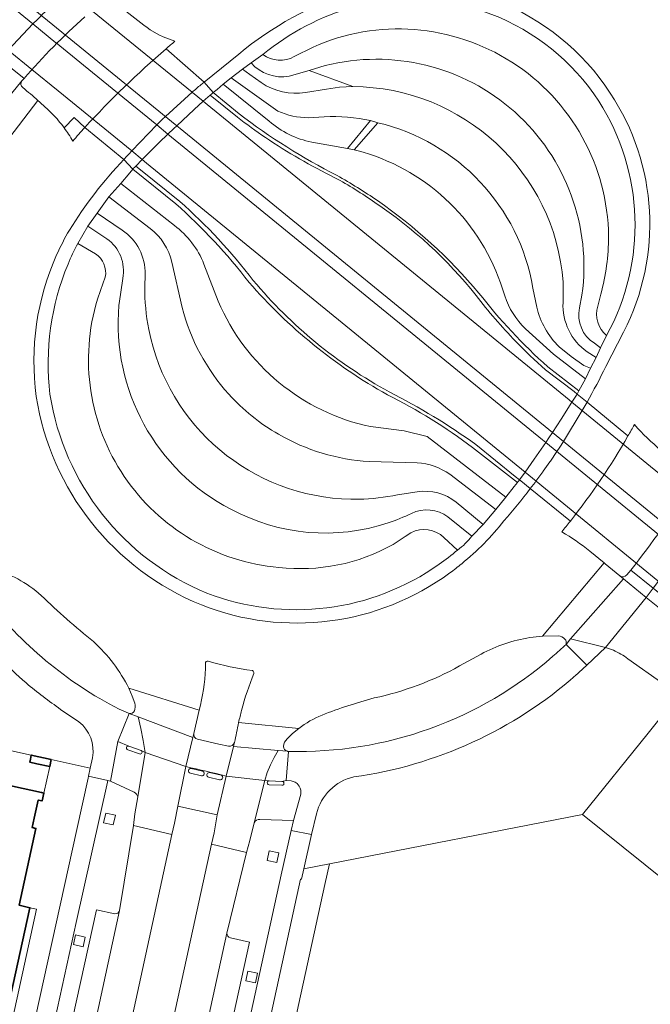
# Model space of a CAD drawing. Extents: x 151587 to 155483, y 462503 to 464608.
# Tile 177 of 236: x 154479 to 154543, y 463303 to 463403. Entities that reach past the tile are written whole.
import ezdxf

# ---------------------------------------------------------------- set-up
doc = ezdxf.new("R2010")
doc.units = 0
doc.header["$LTSCALE"] = 0.5
for name, color, linetype, lineweight in [('B-RO-GR-GROENVOORZIENING-GV', 251, 'CONTINUOUS', 18), ('B-RO-IE-TERREINAFSCHEIDING_KUNSTMATIG_MUUR-GV', 251, 'CONTINUOUS', 18), ('B-RO-KW-KUNSTWERK_DEK-GV', 6, 'CONTINUOUS', 18), ('B-RO-KW-KUNSTWERK_LANDHOOFD-GV', 251, 'CONTINUOUS', 18), ('B-RO-OG-BEBOUWING-GV', 6, 'CONTINUOUS', 35), ('B-RO-OG-TERREIN_CULTUURSCHEIDING-GV', 251, 'CONTINUOUS', 18), ('B-RO-VH-VERHARDING_ASFALT-GV', 251, 'CONTINUOUS', 18), ('B-RO-VH-VERHARDING_BETONSTRAATSTEEN-GV', 251, 'CONTINUOUS', 18), ('B-RO-VH-VERHARDING_SIERBESTRATING-GV', 251, 'CONTINUOUS', 18), ('B-RO-VH-VERHARDING_TEGEL-GV', 251, 'CONTINUOUS', 18)]:
    doc.layers.add(name, color=color, linetype=linetype, lineweight=lineweight)

msp = doc.modelspace()

# ---------------------------------------------------------------- linework, layer by layer
at = {"layer": 'B-RO-GR-GROENVOORZIENING-GV', "flags": 128}
for points in [[(154487.841, 463322.486), (154487.627, 463321.509), (154488.604, 463321.296), (154488.818, 463322.273)], [(154504.336, 463318.693), (154504.122, 463317.716), (154505.099, 463317.503), (154505.313, 463318.48)], [(154484.803, 463310.179), (154484.59, 463309.202), (154485.567, 463308.989), (154485.78, 463309.966)], [(154502.181, 463306.536), (154501.968, 463305.559), (154502.945, 463305.346), (154503.158, 463306.323)]]:
    msp.add_lwpolyline(points, close=True, dxfattribs=at)
at = {"layer": 'B-RO-IE-TERREINAFSCHEIDING_KUNSTMATIG_MUUR-GV', "flags": 128}
for points in [[(154498.683, 463395.272), (154498.546, 463395.15), (154498.373, 463394.996), (154501.131, 463392.783)], [(154501.298, 463393.112), (154498.683, 463395.272)], [(154490.588, 463387.549), (154494.913, 463384.045)], [(154495.306, 463384.279), (154491.337, 463387.466), (154490.871, 463387.84)], [(154532.216, 463367.279), (154535.125, 463365.061), (154535.414, 463364.823), (154535.601, 463365.128), (154532.483, 463367.566)], [(154524.874, 463359.404), (154529.402, 463355.873)], [(154529.609, 463356.154), (154529.176, 463356.505), (154525.213, 463359.711)]]:
    msp.add_lwpolyline(points, dxfattribs=at)
at = {"layer": 'B-RO-IE-TERREINAFSCHEIDING_KUNSTMATIG_MUUR-GV'}
for points in [[(154511.191, 463386.9, -0.044417), (154501.298, 463393.112)], [(154501.131, 463392.783, 0.015338), (154503.963, 463390.736)], [(154503.963, 463390.736, 0.035331), (154510.974, 463386.674)], [(154490.871, 463387.84, 0.003484), (154490.588, 463387.549)], [(154510.974, 463386.674, -0.029556), (154515.013, 463384.157)], [(154515.265, 463384.355, 0.02039), (154511.191, 463386.9)], [(154502.731, 463376.3, 0.048432), (154495.306, 463384.279)], [(154515.013, 463384.157, -0.078768), (154525.23, 463374.772)], [(154525.504, 463375.025, 0.066586), (154515.265, 463384.355)], [(154494.913, 463384.045, -0.047149), (154502.304, 463376.101)], [(154516.459, 463365.033, -0.094144), (154502.731, 463376.3)], [(154502.304, 463376.101, 0.086227), (154516.267, 463364.747)], [(154525.23, 463374.772, 0.028319), (154529.212, 463370.155)], [(154532.483, 463367.566, -0.047097), (154525.504, 463375.025)], [(154529.212, 463370.155, 0.019371), (154532.216, 463367.279)], [(154516.267, 463364.747, -0.047745), (154524.874, 463359.404)], [(154525.213, 463359.711, 0.037665), (154516.459, 463365.033)], [(154529.402, 463355.873, 0.004006), (154529.609, 463356.154)]]:
    msp.add_lwpolyline(points, format="xyb", dxfattribs=at)
at = {"layer": 'B-RO-KW-KUNSTWERK_DEK-GV', "flags": 128}
for points in [[(154489.168, 463404.075), (154488.335, 463404.736), (154487.99, 463405.01), (154485.564, 463406.938), (154482.692, 463409.253), (154482.217, 463408.676), (154481.301, 463407.781), (154478.699, 463405.239), (154478.698, 463405.238), (154478.255, 463404.805), (154477.833, 463404.373), (154477.831, 463404.371), (154475.293, 463401.774), (154475.292, 463401.773), (154474.461, 463400.848), (154474.722, 463400.633), (154477.183, 463398.631), (154479.596, 463396.693), (154479.388, 463396.451)], [(154494.82, 463400.455), (154493.656, 463400.896), (154493.195, 463401.105), (154492.329, 463401.615)], [(154498.373, 463394.996), (154498.546, 463395.15), (154498.683, 463395.272), (154497.77, 463396.326), (154493.938, 463399.699)], [(154490.871, 463387.84), (154491.524, 463388.506), (154493.237, 463390.213), (154494.121, 463391.071), (154494.122, 463391.072), (154494.731, 463391.655), (154495.008, 463391.917), (154496.776, 463393.561), (154497.69, 463394.389), (154498.373, 463394.996)], [(154485.731, 463391.744), (154489.683, 463388.518), (154490.588, 463387.549)], [(154540.557, 463360.586), (154536.423, 463363.992), (154535.414, 463364.823), (154534.901, 463363.984), (154533.815, 463362.266), (154532.941, 463360.928), (154532.575, 463360.379), (154532.267, 463359.92)], [(154532.267, 463359.92), (154531.101, 463358.231), (154530.166, 463356.918), (154529.609, 463356.154), (154529.74, 463356.048), (154530.697, 463355.272), (154534.744, 463351.989)], [(154540.44, 463346.543), (154540.842, 463347.043), (154543.111, 463345.205), (154543.114, 463345.202), (154545.335, 463343.4), (154545.84, 463342.991), (154546.372, 463343.666), (154546.374, 463343.668), (154548.58, 463346.598), (154548.581, 463346.599), (154548.859, 463346.989), (154549.282, 463347.581), (154549.283, 463347.582), (154551.309, 463350.576), (154551.31, 463350.577), (154551.791, 463351.332), (154548.929, 463353.69), (154546.746, 463355.488)], [(154536.698, 463348.935), (154538.153, 463347.754), (154538.257, 463347.669), (154539.739, 463346.455)]]:
    msp.add_lwpolyline(points, dxfattribs=at)
at = {"layer": 'B-RO-KW-KUNSTWERK_DEK-GV'}
for points in [[(154492.329, 463401.615, -0.01426), (154489.857, 463403.507)], [(154493.938, 463399.699, -0.002428), (154494.82, 463400.455)], [(154479.388, 463396.451, 0.409046), (154479.468, 463395.771)], [(154479.468, 463395.771, -0.012676), (154481.001, 463394.47)], [(154481.001, 463394.47, -0.012018), (154482.46, 463393.103)], [(154482.46, 463393.103, -0.035357), (154483.643, 463391.713)], [(154483.643, 463391.713, -0.030615), (154484.516, 463390.368)], [(154484.516, 463390.368, -0.001946), (154485.731, 463391.744)], [(154490.588, 463387.549, -0.003484), (154490.871, 463387.84)], [(154541.201, 463361.733, -0.005094), (154540.557, 463360.586)], [(154543.894, 463359.128, -0.037375), (154541.201, 463361.733)], [(154534.744, 463351.989, -0.005008), (154533.863, 463350.896)], [(154533.863, 463350.896, -0.04418), (154536.698, 463348.935)], [(154539.739, 463346.455, 0.402212), (154540.44, 463346.543)]]:
    msp.add_lwpolyline(points, format="xyb", dxfattribs=at)
at = {"layer": 'B-RO-KW-KUNSTWERK_LANDHOOFD-GV', "flags": 128}
for points in [[(154485.564, 463406.938), (154482.692, 463409.253), (154482.217, 463408.676), (154481.301, 463407.781), (154496.568, 463395.306), (154496.601, 463395.279), (154497.69, 463394.389), (154498.373, 463394.996), (154498.546, 463395.15), (154498.683, 463395.272), (154497.77, 463396.326), (154493.938, 463399.699)], [(154490.871, 463387.84), (154491.524, 463388.506), (154490.46, 463389.376), (154483.052, 463395.432), (154480.397, 463397.602), (154477.997, 463399.564), (154475.503, 463401.603), (154475.297, 463401.771), (154475.293, 463401.774), (154475.292, 463401.773), (154474.461, 463400.848), (154474.722, 463400.633), (154477.183, 463398.631), (154479.596, 463396.693), (154479.388, 463396.451)], [(154494.82, 463400.455), (154493.656, 463400.896), (154493.195, 463401.105), (154492.329, 463401.615)], [(154485.731, 463391.744), (154489.683, 463388.518), (154490.588, 463387.549)], [(154540.557, 463360.586), (154536.423, 463363.992), (154535.414, 463364.823), (154534.901, 463363.984), (154551.309, 463350.576), (154551.31, 463350.577), (154551.791, 463351.332), (154548.929, 463353.69), (154546.746, 463355.488)], [(154543.111, 463345.205), (154543.114, 463345.202), (154545.335, 463343.4), (154545.84, 463342.991), (154546.372, 463343.666), (154546.374, 463343.668), (154530.166, 463356.918), (154529.609, 463356.154), (154529.74, 463356.048), (154530.697, 463355.272), (154534.744, 463351.989)], [(154536.698, 463348.935), (154538.153, 463347.754), (154538.257, 463347.669), (154539.739, 463346.455)], [(154540.44, 463346.543), (154540.842, 463347.043), (154543.111, 463345.205)]]:
    msp.add_lwpolyline(points, dxfattribs=at)
at = {"layer": 'B-RO-KW-KUNSTWERK_LANDHOOFD-GV'}
for points in [[(154492.329, 463401.615, -0.01426), (154489.857, 463403.507)], [(154493.938, 463399.699, -0.002428), (154494.82, 463400.455)], [(154479.388, 463396.451, 0.409046), (154479.468, 463395.771)], [(154479.468, 463395.771, -0.012676), (154481.001, 463394.47)], [(154481.001, 463394.47, -0.012018), (154482.46, 463393.103)], [(154482.46, 463393.103, -0.035357), (154483.643, 463391.713)], [(154483.643, 463391.713, -0.030615), (154484.516, 463390.368)], [(154484.516, 463390.368, -0.001946), (154485.731, 463391.744)], [(154490.588, 463387.549, -0.003484), (154490.871, 463387.84)], [(154541.201, 463361.733, -0.005094), (154540.557, 463360.586)], [(154543.894, 463359.128, -0.037375), (154541.201, 463361.733)], [(154534.744, 463351.989, -0.005008), (154533.863, 463350.896)], [(154533.863, 463350.896, -0.04418), (154536.698, 463348.935)], [(154539.739, 463346.455, 0.402212), (154540.44, 463346.543)]]:
    msp.add_lwpolyline(points, format="xyb", dxfattribs=at)
at = {"layer": 'B-RO-OG-BEBOUWING-GV', "flags": 128}
for points in [[(154463.407, 463268.905), (154468.638, 463265.442), (154471.179, 463277.006), (154472.256, 463276.77), (154480.181, 463312.93), (154479.112, 463313.183), (154480.802, 463320.939), (154480.412, 463321.047), (154480.619, 463321.982), (154481.023, 463323.811), (154481.423, 463323.724), (154481.595, 463324.515), (154481.346, 463324.569), (154471.483, 463326.712), (154466.261, 463335.326), (154410.712, 463301.415), (154410.8, 463301.357), (154430.472, 463288.314), (154448.436, 463276.404), (154451.335, 463274.482), (154452.448, 463276.161), (154453.37, 463275.551)], [(154480.902, 463327.477), (154482.184, 463327.198), (154482.324, 463327.898), (154480.327, 463328.343), (154480.234, 463327.929), (154480.169, 463327.637)]]:
    msp.add_lwpolyline(points, close=True, dxfattribs=at)
at = {"layer": 'B-RO-OG-TERREIN_CULTUURSCHEIDING-GV'}
for points in [[(154537.607, 463394.398, 0.32422), (154512.911, 463403.929)], [(154512.911, 463403.929, 0.103966), (154503.707, 463399.118)], [(154508.764, 463399.861, -0.539257), (154538.6, 463380.728)], [(154503.707, 463399.118, 0.295573), (154506.867, 463398.902)], [(154506.36, 463396.937, -0.26944), (154502.529, 463398.267)], [(154535.914, 463374.823, 0.532808), (154509.991, 463397.989)], [(154512.778, 463395.872, -0.390527), (154534.014, 463376.125)], [(154538.403, 463370.737, 0.274799), (154537.607, 463394.398)], [(154508.298, 463392.724, -0.105234), (154505.219, 463393.398)], [(154504.353, 463392.389, 0.132773), (154508.637, 463390.262)], [(154514.577, 463392.454, 0.061419), (154509.905, 463392.823)], [(154530.968, 463375.529, 0.300645), (154515.3, 463392.228)], [(154513.202, 463389.414, -0.250017), (154527.69, 463376.056)], [(154491.807, 463376.91, 0.260265), (154489.503, 463381.36)], [(154492.34, 463381.551, -0.168036), (154494.518, 463378.135)], [(154497.75, 463377.948, 0.137737), (154494.774, 463381.849)], [(154487.96, 463380.493, -0.297459), (154489.558, 463376.505)], [(154538.6, 463380.728, -0.068133), (154537.806, 463374.916)], [(154485.013, 463380.034, 0.021918), (154484.036, 463377.941)], [(154487.799, 463376.627, 0.300418), (154486.806, 463378.988)], [(154484.036, 463377.941, 0.12806), (154482.208, 463364.791)], [(154492.185, 463371.347, -0.051205), (154491.786, 463375.664)], [(154505.322, 463347.312, -0.476587), (154487.012, 463374.4)], [(154514.558, 463361.533, -0.244965), (154499.2, 463374.187)], [(154528.122, 463374.725, 0.118836), (154530.197, 463371.421)], [(154489.173, 463373.784, 0.30399), (154500.473, 463353.186)], [(154495.553, 463373.575, 0.121479), (154500.257, 463364.815)], [(154533.605, 463369.598, -0.14492), (154531.357, 463373.611)], [(154533.998, 463374.081, 0.256954), (154536.44, 463369.083)], [(154537.161, 463369.946, -0.315825), (154535.673, 463373.524)], [(154537.51, 463373.7, 0.308737), (154538.403, 463370.737)], [(154512.575, 463354.188, -0.352108), (154492.185, 463371.347)], [(154482.208, 463364.791, 0.262482), (154498.059, 463344.716)], [(154500.257, 463364.815, 0.078212), (154505.277, 463360.753)], [(154505.277, 463360.753, 0.116687), (154514.436, 463358)], [(154519.261, 463357.873, -0.14057), (154522.578, 463356.719)], [(154517.287, 463354.638, -0.046273), (154513.387, 463354.191)], [(154523.219, 463353.884, 0.208986), (154519.275, 463354.942)], [(154513.387, 463354.191, -0.011066), (154512.575, 463354.188)], [(154500.473, 463353.186, 0.207228), (154516.338, 463351.802)], [(154516.338, 463351.802, 0.031936), (154518.703, 463352.761)], [(154518.703, 463352.761, -0.281588), (154522.368, 463352.403)], [(154521.972, 463350.317, 0.331963), (154518.637, 463350.8)], [(154516.854, 463349.625, -0.158421), (154505.322, 463347.312)], [(154521.501, 463347.625, 0.023328), (154523.344, 463349.064)], [(154498.059, 463344.716, 0.251401), (154521.501, 463347.625)], [(154481.337, 463344.477, 0.122818), (154476.247, 463347.178)], [(154486.623, 463339.808, -0.02481), (154481.337, 463344.477)], [(154475.662, 463344.268, 0.110372), (154489.184, 463332.991)], [(154531.94, 463340.367, 0.021251), (154530.654, 463340.218)], [(154534.197, 463340.07, 0.1732), (154533.508, 463340.395)], [(154490.181, 463335.106, 0.088341), (154486.623, 463339.808)], [(154530.654, 463340.218, 0.084961), (154525.729, 463338.55)], [(154532.986, 463338.331, 0.011801), (154534.3, 463339.531)], [(154534.3, 463339.531, 0.243031), (154534.197, 463340.07)], [(154506.28, 463328.726, 0.188349), (154532.986, 463338.331)], [(154523.549, 463337.354, -0.075697), (154514.934, 463334.122)], [(154490.738, 463332.804, 0.169431), (154490.764, 463333.595)], [(154514.934, 463334.122, 0.027373), (154509.677, 463332.394)], [(154490.223, 463332.562, 0.326256), (154490.738, 463332.804)], [(154509.677, 463332.394, 0.065943), (154507.321, 463331.045)], [(154506.139, 463329.992, 0.163634), (154505.785, 463329.234)], [(154505.785, 463329.234, 0.363858), (154506.185, 463328.735)], [(154506.185, 463328.735, 0.053153), (154506.28, 463328.726)]]:
    msp.add_lwpolyline(points, format="xyb", dxfattribs=at)
at = {"layer": 'B-RO-OG-TERREIN_CULTUURSCHEIDING-GV', "flags": 128}
for points in [[(154506.867, 463398.902), (154508.764, 463399.861)], [(154502.529, 463398.267), (154501.655, 463397.641), (154502.388, 463397.087), (154503.537, 463396.273), (154504.035, 463395.967), (154504.56, 463395.709), (154505.106, 463395.502), (154505.67, 463395.347), (154506.246, 463395.246), (154506.828, 463395.199), (154507.413, 463395.207), (154507.994, 463395.27), (154510.129, 463395.62), (154511.447, 463395.816), (154512.778, 463395.872), (154508.369, 463397.498)], [(154509.991, 463397.989), (154508.369, 463397.498)], [(154508.369, 463397.498), (154506.36, 463396.937)], [(154508.369, 463397.498), (154512.778, 463395.872)], [(154505.219, 463393.398), (154500.517, 463396.764), (154499.699, 463396.122), (154504.353, 463392.389)], [(154509.905, 463392.823), (154508.298, 463392.724)], [(154508.637, 463390.262), (154512.231, 463389.62), (154514.577, 463392.454)], [(154515.3, 463392.228), (154512.916, 463389.481)], [(154512.916, 463389.481), (154513.202, 463389.414)], [(154494.774, 463381.849), (154489.375, 463386.098), (154488.149, 463384.734), (154492.34, 463381.551)], [(154489.503, 463381.36), (154486.985, 463383.104), (154486.03, 463381.784), (154487.96, 463380.493)], [(154486.806, 463378.988), (154485.013, 463380.034)], [(154494.518, 463378.135), (154495.553, 463373.575)], [(154499.2, 463374.187), (154497.75, 463377.948)], [(154487.012, 463374.4), (154487.323, 463375.281), (154487.799, 463376.627)], [(154489.558, 463376.505), (154489.188, 463373.951), (154489.173, 463373.784)], [(154491.786, 463375.664), (154491.807, 463376.91)], [(154534.014, 463376.125), (154533.998, 463374.081)], [(154527.69, 463376.056), (154528.122, 463374.725)], [(154531.357, 463373.611), (154530.968, 463375.529)], [(154535.673, 463373.524), (154535.914, 463374.823)], [(154537.806, 463374.916), (154537.51, 463373.7)], [(154530.197, 463371.421), (154533.048, 463368.86), (154536.26, 463366.351), (154536.765, 463367.425), (154536.095, 463367.689), (154534.838, 463368.627), (154533.605, 463369.598)], [(154536.44, 463369.083), (154537.347, 463368.519), (154537.785, 463369.473), (154537.161, 463369.946)], [(154522.578, 463356.719), (154527.234, 463353.155), (154528.242, 463354.415), (154520.283, 463360.521), (154517.972, 463361.102), (154514.558, 463361.533)], [(154514.436, 463358), (154519.261, 463357.873)], [(154519.275, 463354.942), (154517.287, 463354.638)], [(154522.368, 463352.403), (154524.792, 463350.476), (154525.935, 463351.646), (154523.219, 463353.884)], [(154518.637, 463350.8), (154518.053, 463350.415), (154516.854, 463349.625)], [(154523.344, 463349.064), (154521.972, 463350.317)], [(154533.508, 463340.395), (154531.94, 463340.367)], [(154525.729, 463338.55), (154523.549, 463337.354)], [(154490.764, 463333.595), (154490.501, 463334.288), (154490.181, 463335.106)], [(154489.184, 463332.991), (154490.138, 463332.587), (154490.223, 463332.562)], [(154507.321, 463331.045), (154506.699, 463330.531), (154506.139, 463329.992)]]:
    msp.add_lwpolyline(points, dxfattribs=at)
for points in [[(154515.3, 463392.228), (154514.577, 463392.454), (154512.231, 463389.62), (154512.916, 463389.481)], [(154499.1, 463322.317), (154495.11, 463323.207), (154494.779, 463321.49), (154494.522, 463320.337), (154484.627, 463274.777), (154484.528, 463274.317), (154488.5, 463273.376), (154488.606, 463273.859), (154498.51, 463319.344), (154498.778, 463320.513)]]:
    msp.add_lwpolyline(points, close=True, dxfattribs=at)
at = {"layer": 'B-RO-VH-VERHARDING_ASFALT-GV', "flags": 128}
for points in [[(154393.904, 463480.004), (154391.132, 463476.814), (154402.81, 463467.232), (154436.385, 463439.804), (154478.332, 463405.539), (154478.699, 463405.239), (154495.008, 463391.917), (154495.359, 463391.63), (154532.941, 463360.928), (154549.282, 463347.581), (154603.293, 463303.46), (154605.647, 463306.186), (154604.275, 463307.297), (154551.309, 463350.576), (154534.901, 463363.984), (154534.897, 463363.987), (154534.611, 463364.221), (154498.076, 463394.074), (154497.69, 463394.389), (154496.601, 463395.279)], [(154496.601, 463395.279), (154496.568, 463395.306), (154481.301, 463407.781), (154481.271, 463407.806), (154481.135, 463407.917), (154480.905, 463408.105), (154438.522, 463442.736), (154397.192, 463476.508), (154396.431, 463477.179), (154394.111, 463479.1)], [(154388.51, 463472.497), (154391.791, 463469.969), (154433.525, 463435.886), (154474.935, 463402.067), (154475.293, 463401.774), (154475.297, 463401.771), (154475.503, 463401.603), (154477.997, 463399.564), (154480.397, 463397.602), (154483.052, 463395.432), (154490.46, 463389.376), (154491.524, 463388.506), (154491.955, 463388.154), (154530.166, 463356.918), (154546.374, 463343.668), (154598.877, 463300.749), (154600.228, 463299.699), (154602.584, 463302.494)], [(154488.335, 463404.736), (154487.99, 463405.01), (154485.564, 463406.938), (154484.004, 463405.574), (154481.351, 463403.073), (154481.35, 463403.072), (154480.94, 463402.662), (154480.485, 463402.206)], [(154477.914, 463404.306), (154480.485, 463402.206), (154482.821, 463400.299), (154482.841, 463400.282), (154485.599, 463398.03), (154492.988, 463391.996), (154494.121, 463391.071), (154494.478, 463390.779), (154531.938, 463360.188), (154532.263, 463359.923), (154532.267, 463359.92), (154548.58, 463346.598), (154602.584, 463302.494), (154603.004, 463302.115), (154603.845, 463303.055), (154603.293, 463303.46), (154549.282, 463347.581), (154532.941, 463360.928), (154495.359, 463391.63), (154495.008, 463391.917), (154478.699, 463405.239)], [(154602.584, 463302.494), (154548.58, 463346.598), (154532.267, 463359.92), (154532.263, 463359.923), (154531.938, 463360.188), (154494.478, 463390.779), (154494.121, 463391.071), (154492.988, 463391.996), (154485.599, 463398.03), (154482.841, 463400.282), (154482.821, 463400.299), (154480.485, 463402.206), (154477.914, 463404.306)], [(154480.485, 463402.206), (154480.484, 463402.205), (154477.997, 463399.564), (154477.183, 463398.631), (154479.596, 463396.693)], [(154494.82, 463400.455), (154493.656, 463400.896), (154493.195, 463401.105), (154492.329, 463401.615)], [(154492.329, 463401.615), (154493.195, 463401.105), (154493.656, 463400.896), (154494.82, 463400.455)], [(154493.938, 463399.699), (154497.77, 463396.326), (154501.289, 463399.158)], [(154497.441, 463396.052), (154497.77, 463396.326), (154493.938, 463399.699)], [(154503.707, 463399.118), (154502.529, 463398.267)], [(154508.764, 463399.861), (154506.867, 463398.902)], [(154506.36, 463396.937), (154508.369, 463397.498), (154509.991, 463397.989)], [(154501.655, 463397.641), (154500.517, 463396.764), (154505.219, 463393.398)], [(154512.778, 463395.872), (154511.447, 463395.816), (154510.129, 463395.62), (154507.994, 463395.27), (154507.413, 463395.207), (154506.828, 463395.199), (154506.246, 463395.246), (154505.67, 463395.347), (154505.106, 463395.502), (154504.56, 463395.709), (154504.035, 463395.967), (154503.537, 463396.273), (154502.388, 463397.087), (154501.655, 463397.641)], [(154479.388, 463396.451), (154476.015, 463392.334), (154472.539, 463387.438), (154472.629, 463387.393), (154472.649, 463387.432)], [(154479.596, 463396.693), (154479.388, 463396.451)], [(154504.353, 463392.389), (154499.699, 463396.122), (154499.104, 463395.594), (154498.683, 463395.272), (154501.298, 463393.112)], [(154493.58, 463392.574), (154493.877, 463392.84), (154496.568, 463395.306)], [(154481.001, 463394.47), (154474.216, 463385.658)], [(154474.216, 463385.658), (154481.001, 463394.47)], [(154483.643, 463391.713), (154484.652, 463392.747), (154485.731, 463391.744)], [(154490.46, 463389.376), (154492.988, 463391.996), (154492.989, 463391.997), (154493.58, 463392.574)], [(154508.298, 463392.724), (154509.905, 463392.823)], [(154514.577, 463392.454), (154515.3, 463392.228)], [(154489.683, 463388.518), (154485.731, 463391.744)], [(154485.731, 463391.744), (154489.683, 463388.518)], [(154513.202, 463389.414), (154512.916, 463389.481), (154512.231, 463389.62), (154508.637, 463390.262)], [(154494.913, 463384.045), (154490.588, 463387.549), (154490.281, 463387.17), (154489.375, 463386.098), (154494.774, 463381.849)], [(154492.34, 463381.551), (154488.149, 463384.734), (154486.985, 463383.104), (154489.503, 463381.36)], [(154487.96, 463380.493), (154486.03, 463381.784), (154485.013, 463380.034), (154486.806, 463378.988)], [(154495.553, 463373.575), (154494.518, 463378.135)], [(154497.75, 463377.948), (154499.2, 463374.187)], [(154487.799, 463376.627), (154487.323, 463375.281), (154487.012, 463374.4)], [(154489.173, 463373.784), (154489.188, 463373.951), (154489.558, 463376.505)], [(154491.807, 463376.91), (154491.786, 463375.664)], [(154533.998, 463374.081), (154534.014, 463376.125)], [(154528.122, 463374.725), (154527.69, 463376.056)], [(154530.968, 463375.529), (154531.357, 463373.611)], [(154535.914, 463374.823), (154535.673, 463373.524)], [(154537.51, 463373.7), (154537.806, 463374.916)], [(154532.483, 463367.566), (154535.601, 463365.128), (154536.26, 463366.351), (154533.048, 463368.86), (154530.197, 463371.421)], [(154537.161, 463369.946), (154537.785, 463369.473), (154538.403, 463370.737)], [(154540.102, 463371.081), (154538.312, 463367.599)], [(154533.605, 463369.598), (154534.838, 463368.627), (154536.095, 463367.689), (154536.765, 463367.425), (154537.347, 463368.519), (154536.44, 463369.083)], [(154536.423, 463363.992), (154535.925, 463363.147), (154534.051, 463360.023), (154534.05, 463360.022), (154533.687, 463359.465), (154533.383, 463359.008), (154532.719, 463358.034), (154532.683, 463357.982), (154532.001, 463357.018), (154531.964, 463356.967), (154531.268, 463356.017), (154531.174, 463355.892), (154530.697, 463355.272), (154534.744, 463351.989)], [(154540.557, 463360.586), (154536.423, 463363.992)], [(154536.423, 463363.992), (154540.557, 463360.586)], [(154514.558, 463361.533), (154517.972, 463361.102), (154520.283, 463360.521), (154528.242, 463354.415), (154529.07, 463355.489), (154529.402, 463355.873), (154524.874, 463359.404)], [(154519.261, 463357.873), (154514.436, 463358)], [(154523.219, 463353.884), (154525.935, 463351.646), (154527.234, 463353.155), (154522.578, 463356.719)], [(154534.744, 463351.989), (154530.697, 463355.272)], [(154517.287, 463354.638), (154519.275, 463354.942)], [(154524.792, 463350.476), (154522.368, 463352.403)], [(154516.854, 463349.625), (154518.053, 463350.415), (154518.637, 463350.8)], [(154521.972, 463350.317), (154523.344, 463349.064)], [(154531.94, 463340.367), (154538.153, 463347.754), (154536.698, 463348.935)], [(154536.698, 463348.935), (154538.153, 463347.754), (154538.257, 463347.669), (154539.739, 463346.455)], [(154534.3, 463339.531), (154534.77, 463340.081), (154540.112, 463346.169), (154539.739, 463346.455), (154538.257, 463347.669), (154538.153, 463347.754), (154531.94, 463340.367), (154533.508, 463340.395)], [(154539.739, 463346.455), (154540.112, 463346.169), (154542.404, 463344.275), (154543.114, 463345.202)], [(154540.44, 463346.543), (154540.842, 463347.043)], [(154543.114, 463345.202), (154543.111, 463345.205), (154540.842, 463347.043), (154540.44, 463346.543)], [(154540.842, 463347.043), (154543.111, 463345.205), (154543.114, 463345.202), (154543.641, 463345.902)], [(154543.114, 463345.202), (154542.404, 463344.275), (154544.919, 463342.262), (154547.698, 463339.961), (154548.628, 463339.171), (154553.045, 463335.559), (154591.338, 463304.229)], [(154540.553, 463338.089), (154544.058, 463335.569), (154545.056, 463334.866), (154548.628, 463339.171), (154547.698, 463339.961), (154544.919, 463342.262), (154542.404, 463344.275), (154538.284, 463339.204), (154539.079, 463338.937)], [(154523.549, 463337.354), (154525.729, 463338.55)], [(154490.181, 463335.106), (154497.273, 463332.882), (154497.401, 463333.407)], [(154490.223, 463332.562), (154491.111, 463332.228), (154496.645, 463330.13), (154496.742, 463330.535), (154497.273, 463332.882), (154490.181, 463335.106), (154490.501, 463334.288), (154490.764, 463333.595)], [(154497.401, 463333.407), (154497.273, 463332.882), (154496.742, 463330.535)], [(154501.257, 463331.634), (154507.321, 463331.045)], [(154506.139, 463329.992), (154506.699, 463330.531), (154507.321, 463331.045), (154501.257, 463331.634)], [(154496.742, 463330.535), (154496.645, 463330.13), (154495.938, 463327.196)], [(154497.104, 463329.956), (154499.253, 463329.463), (154500.239, 463329.259)], [(154500.239, 463329.259), (154499.253, 463329.463), (154497.104, 463329.956)], [(154500.006, 463326.235), (154500.744, 463329.215), (154500.845, 463329.622)], [(154500.845, 463329.622), (154500.744, 463329.215), (154505.253, 463328.823), (154506.185, 463328.735)], [(154490.082, 463328.873), (154491.249, 463328.461)], [(154491.411, 463328.823), (154490.171, 463329.258)], [(154505.253, 463328.823), (154504.827, 463328.108), (154504.459, 463327.361), (154504.153, 463326.587), (154503.911, 463325.79), (154504.355, 463325.758), (154505.633, 463325.693), (154506.061, 463325.773), (154506.28, 463328.726)], [(154506.185, 463328.735), (154505.253, 463328.823)], [(154496.394, 463326.534), (154497.506, 463326.261)], [(154497.612, 463326.721), (154496.463, 463327.01)], [(154499.488, 463326.325), (154498.303, 463326.576)], [(154498.22, 463326.11), (154499.334, 463325.861)], [(154505.633, 463325.693), (154504.355, 463325.758)], [(154504.341, 463325.358), (154505.618, 463325.301)], [(154463.936, 463115.986), (154478.049, 463180.716), (154483.211, 463204.392), (154485.845, 463216.475), (154496.147, 463263.726), (154507.501, 463315.807), (154507.599, 463315.805), (154507.831, 463316.859), (154508.607, 463320.315), (154506.563, 463320.717), (154505.549, 463316.241), (154494.193, 463264.152), (154493.34, 463260.243), (154483.891, 463216.901), (154481.255, 463204.808), (154476.947, 463185.05), (154476.095, 463181.142), (154461.98, 463116.402)], [(154474.061, 463226.165), (154474.097, 463226.329), (154475.575, 463233.167), (154478.588, 463247.027), (154478.678, 463247.674), (154481.66, 463261.353), (154481.925, 463262.341), (154482.024, 463262.81), (154482.027, 463262.822), (154482.844, 463266.782), (154482.897, 463266.771), (154484.528, 463274.317), (154484.627, 463274.777), (154494.522, 463320.337), (154490.633, 463321.222), (154489.236, 463312.658), (154480.746, 463273.473), (154480.356, 463271.641), (154479.458, 463267.457), (154478.611, 463263.57), (154478.292, 463262.109), (154476.552, 463254.147), (154474.703, 463245.641), (154473.464, 463239.992)], [(154457.706, 463116.863), (154471.024, 463177.358), (154473.258, 463187.538), (154477.216, 463205.675), (154482.76, 463230.902), (154484.063, 463236.897), (154489.336, 463261.151), (154490.186, 463265.06), (154490.303, 463265.6), (154500.079, 463310.352), (154502.039, 463318.519), (154498.51, 463319.344), (154488.606, 463273.859), (154488.5, 463273.376), (154486.849, 463265.833), (154486.818, 463265.84), (154486.807, 463265.791), (154485.964, 463261.936), (154485.96, 463261.916), (154485.812, 463261.238), (154485.769, 463261.16), (154485.64, 463260.451), (154482.651, 463246.773), (154482.541, 463246.271)]]:
    msp.add_lwpolyline(points, dxfattribs=at)
for points in [[(154478.699, 463405.239), (154478.698, 463405.238), (154478.255, 463404.805), (154477.833, 463404.373), (154477.831, 463404.371), (154475.293, 463401.774), (154475.292, 463401.773), (154474.461, 463400.848), (154474.722, 463400.633), (154477.183, 463398.631), (154477.997, 463399.564), (154480.484, 463402.205), (154480.485, 463402.206), (154480.94, 463402.662), (154481.35, 463403.072), (154481.351, 463403.073), (154484.004, 463405.574), (154485.564, 463406.938), (154482.692, 463409.253), (154482.217, 463408.676), (154481.301, 463407.781)], [(154477.183, 463398.631), (154476.677, 463398.052), (154474.558, 463395.51), (154474.155, 463395.099), (154473.629, 463394.37), (154473.35, 463394.008), (154471.252, 463391.115), (154471.043, 463390.728), (154470.252, 463389.413), (154470.136, 463389.275), (154470.081, 463389.232), (154469.994, 463389.164), (154469.838, 463389.075), (154471.582, 463388.018), (154472.539, 463387.438), (154476.015, 463392.334), (154479.388, 463396.451), (154479.596, 463396.693)], [(154538.284, 463339.204), (154542.404, 463344.275), (154540.112, 463346.169), (154534.77, 463340.081)], [(154534.77, 463340.081), (154534.3, 463339.531), (154536.414, 463337.438), (154538.284, 463339.204)], [(154491.111, 463332.228), (154490.223, 463332.562), (154489.075, 463329.737), (154489.074, 463329.732), (154490.171, 463329.258), (154491.411, 463328.823), (154491.811, 463328.622), (154491.611, 463329.829), (154491.377, 463331.032)], [(154491.111, 463332.228), (154491.377, 463331.032), (154491.611, 463329.829), (154491.811, 463328.622), (154495.938, 463327.196), (154496.645, 463330.13)], [(154495.11, 463323.207), (154495.938, 463327.196), (154491.811, 463328.622), (154491.085, 463324.119), (154490.795, 463322.418), (154490.633, 463321.222), (154494.522, 463320.337), (154494.779, 463321.49)], [(154503.911, 463325.79), (154504.153, 463326.587), (154504.459, 463327.361), (154504.827, 463328.108), (154505.253, 463328.823), (154500.744, 463329.215), (154500.006, 463326.235)], [(154475.391, 463268.343), (154484.873, 463311.446), (154488.021, 463325.608), (154488.06, 463325.79), (154486.11, 463326.223), (154486.068, 463326.02), (154484.923, 463320.827), (154472.39, 463263.976), (154474.537, 463264.481)], [(154502.833, 463321.509), (154503.911, 463325.79), (154500.006, 463326.235), (154499.1, 463322.317), (154498.778, 463320.513), (154498.51, 463319.344), (154502.039, 463318.519), (154502.376, 463319.721)]]:
    msp.add_lwpolyline(points, close=True, dxfattribs=at)
at = {"layer": 'B-RO-VH-VERHARDING_ASFALT-GV'}
for points in [[(154512.687, 463405.413, -0.321172), (154538.763, 463395.212)], [(154501.289, 463399.158, -0.098172), (154512.687, 463405.413)], [(154492.329, 463401.615, -0.01426), (154489.857, 463403.507)], [(154489.857, 463403.507, 0.01426), (154492.329, 463401.615)], [(154485.738, 463402.91, 0.032931), (154479.596, 463396.693)], [(154479.596, 463396.693, -0.032931), (154485.738, 463402.91)], [(154538.6, 463380.728, 0.539257), (154508.764, 463399.861)], [(154493.938, 463399.699, -0.002428), (154494.82, 463400.455)], [(154494.82, 463400.455, 0.002428), (154493.938, 463399.699)], [(154485.731, 463391.744, -0.027718), (154493.938, 463399.699)], [(154493.938, 463399.699, 0.027718), (154485.731, 463391.744)], [(154506.867, 463398.902, -0.295573), (154503.707, 463399.118)], [(154502.529, 463398.267, 0.26944), (154506.36, 463396.937)], [(154509.991, 463397.989, -0.532808), (154535.914, 463374.823)], [(154479.388, 463396.451, 0.409046), (154479.468, 463395.771)], [(154479.468, 463395.771, -0.409046), (154479.388, 463396.451)], [(154496.568, 463395.306, -0.004538), (154497.441, 463396.052)], [(154479.468, 463395.771, -0.012676), (154481.001, 463394.47)], [(154481.001, 463394.47, 0.012676), (154479.468, 463395.771)], [(154534.014, 463376.125, 0.390527), (154512.778, 463395.872)], [(154538.763, 463395.212, -0.272471), (154540.102, 463371.081)], [(154481.001, 463394.47, -0.012018), (154482.46, 463393.103)], [(154482.46, 463393.103, 0.012018), (154481.001, 463394.47)], [(154482.46, 463393.103, -0.035357), (154483.643, 463391.713)], [(154483.643, 463391.713, 0.035357), (154482.46, 463393.103)], [(154501.298, 463393.112, 0.044417), (154511.191, 463386.9)], [(154505.219, 463393.398, 0.105234), (154508.298, 463392.724)], [(154508.637, 463390.262, -0.132773), (154504.353, 463392.389)], [(154509.905, 463392.823, -0.061419), (154514.577, 463392.454)], [(154515.3, 463392.228, -0.300645), (154530.968, 463375.529)], [(154484.516, 463390.368, 0.030615), (154483.643, 463391.713)], [(154485.731, 463391.744, 0.001946), (154484.516, 463390.368)], [(154489.683, 463388.518, -0.004241), (154490.46, 463389.376)], [(154527.69, 463376.056, 0.250017), (154513.202, 463389.414)], [(154484.175, 463381.376, -0.052337), (154489.683, 463388.518)], [(154511.191, 463386.9, -0.02039), (154515.265, 463384.355)], [(154515.265, 463384.355, -0.066586), (154525.504, 463375.025)], [(154502.304, 463376.101, 0.047149), (154494.913, 463384.045)], [(154482.884, 463378.872, -0.026688), (154484.175, 463381.376)], [(154489.503, 463381.36, -0.260265), (154491.807, 463376.91)], [(154494.518, 463378.135, 0.168036), (154492.34, 463381.551)], [(154494.774, 463381.849, -0.137737), (154497.75, 463377.948)], [(154489.558, 463376.505, 0.297459), (154487.96, 463380.493)], [(154537.806, 463374.916, 0.068133), (154538.6, 463380.728)], [(154480.835, 463364.583, -0.140685), (154482.884, 463378.872)], [(154486.806, 463378.988, -0.300418), (154487.799, 463376.627)], [(154491.786, 463375.664, 0.051205), (154492.185, 463371.347)], [(154516.267, 463364.747, -0.086227), (154502.304, 463376.101)], [(154487.012, 463374.4, 0.476587), (154505.322, 463347.312)], [(154499.2, 463374.187, 0.244965), (154514.558, 463361.533)], [(154525.504, 463375.025, 0.047097), (154532.483, 463367.566)], [(154530.197, 463371.421, -0.118836), (154528.122, 463374.725)], [(154500.473, 463353.186, -0.30399), (154489.173, 463373.784)], [(154500.257, 463364.815, -0.121479), (154495.553, 463373.575)], [(154531.357, 463373.611, 0.14492), (154533.605, 463369.598)], [(154536.44, 463369.083, -0.256954), (154533.998, 463374.081)], [(154535.673, 463373.524, 0.315825), (154537.161, 463369.946)], [(154538.403, 463370.737, -0.308737), (154537.51, 463373.7)], [(154492.185, 463371.347, 0.352108), (154512.575, 463354.188)], [(154538.312, 463367.599, -0.016369), (154536.423, 463363.992)], [(154497.503, 463343.517, -0.263741), (154480.835, 463364.583)], [(154505.277, 463360.753, -0.078212), (154500.257, 463364.815)], [(154524.874, 463359.404, 0.047745), (154516.267, 463364.747)], [(154541.201, 463361.733, -0.005094), (154540.557, 463360.586)], [(154540.557, 463360.586, 0.005094), (154541.201, 463361.733)], [(154543.894, 463359.128, -0.037375), (154541.201, 463361.733)], [(154541.201, 463361.733, 0.037375), (154543.894, 463359.128)], [(154514.436, 463358, -0.116687), (154505.277, 463360.753)], [(154540.557, 463360.586, -0.036909), (154534.744, 463351.989)], [(154534.744, 463351.989, 0.036909), (154540.557, 463360.586)], [(154522.578, 463356.719, 0.14057), (154519.261, 463357.873)], [(154530.697, 463355.272, -0.015873), (154528.041, 463352.004)], [(154540.842, 463347.043, 0.031715), (154546.746, 463355.488)], [(154546.746, 463355.488, -0.031715), (154540.842, 463347.043)], [(154513.387, 463354.191, 0.046273), (154517.287, 463354.638)], [(154519.275, 463354.942, -0.208986), (154523.219, 463353.884)], [(154512.575, 463354.188, 0.011066), (154513.387, 463354.191)], [(154516.338, 463351.802, -0.207228), (154500.473, 463353.186)], [(154518.703, 463352.761, -0.031936), (154516.338, 463351.802)], [(154522.368, 463352.403, 0.281588), (154518.703, 463352.761)], [(154528.041, 463352.004, -0.054825), (154523.772, 463347.682)], [(154534.744, 463351.989, -0.005008), (154533.863, 463350.896)], [(154533.863, 463350.896, 0.005008), (154534.744, 463351.989)], [(154518.637, 463350.8, -0.331963), (154521.972, 463350.317)], [(154523.344, 463349.064, 0.084611), (154524.792, 463350.476)], [(154533.863, 463350.896, -0.04418), (154536.698, 463348.935)], [(154536.698, 463348.935, 0.04418), (154533.863, 463350.896)], [(154505.322, 463347.312, 0.158421), (154516.854, 463349.625)], [(154523.772, 463347.682, -0.014669), (154522.579, 463346.752)], [(154476.247, 463347.178, -0.122818), (154481.337, 463344.477)], [(154522.579, 463346.752, -0.258031), (154497.503, 463343.517)], [(154539.739, 463346.455, 0.402212), (154540.44, 463346.543)], [(154540.44, 463346.543, -0.402212), (154539.739, 463346.455)], [(154481.337, 463344.477, 0.02481), (154486.623, 463339.808)], [(154530.654, 463340.218, -0.021251), (154531.94, 463340.367)], [(154533.508, 463340.395, -0.1732), (154534.197, 463340.07)], [(154486.623, 463339.808, -0.088341), (154490.181, 463335.106)], [(154525.729, 463338.55, -0.084961), (154530.654, 463340.218)], [(154534.197, 463340.07, -0.243031), (154534.3, 463339.531)], [(154539.079, 463338.937, -0.056892), (154540.553, 463338.089)], [(154497.915, 463337.612, -0.060872), (154497.401, 463333.407)], [(154497.401, 463333.407, 0.060872), (154497.915, 463337.612)], [(154498.198, 463337.821, 0.597495), (154497.915, 463337.612)], [(154497.915, 463337.612, -0.597495), (154498.198, 463337.821)], [(154502.643, 463336.886, -0.037134), (154498.198, 463337.821)], [(154498.198, 463337.821, 0.037134), (154502.643, 463336.886)], [(154514.934, 463334.122, 0.075697), (154523.549, 463337.354)], [(154501.543, 463332.867, -0.027092), (154502.796, 463336.608)], [(154502.796, 463336.608, 0.027092), (154501.543, 463332.867)], [(154502.796, 463336.608, 0.363938), (154502.643, 463336.886)], [(154502.643, 463336.886, -0.363938), (154502.796, 463336.608)], [(154490.764, 463333.595, -0.169431), (154490.738, 463332.804)], [(154509.677, 463332.394, -0.027373), (154514.934, 463334.122)], [(154490.738, 463332.804, -0.326256), (154490.223, 463332.562)], [(154501.257, 463331.634, -0.004796), (154501.543, 463332.867)], [(154501.543, 463332.867, 0.004796), (154501.257, 463331.634)], [(154507.321, 463331.045, -0.065943), (154509.677, 463332.394)], [(154500.845, 463329.622, -0.008023), (154501.257, 463331.634)], [(154501.257, 463331.634, 0.008023), (154500.845, 463329.622)], [(154496.742, 463330.535, 0.390096), (154497.104, 463329.956)], [(154497.104, 463329.956, -0.390096), (154496.742, 463330.535)], [(154500.239, 463329.259, 0.372177), (154500.845, 463329.622)], [(154500.845, 463329.622, -0.372177), (154500.239, 463329.259)], [(154505.785, 463329.234, -0.163634), (154506.139, 463329.992)], [(154490.171, 463329.258, 1.004932), (154490.082, 463328.873)], [(154491.249, 463328.461, 0.905271), (154491.411, 463328.823)], [(154506.185, 463328.735, -0.363858), (154505.785, 463329.234)], [(154506.28, 463328.726, -0.053153), (154506.185, 463328.735)], [(154495.938, 463327.196, -0.000698), (154500.006, 463326.235)], [(154496.463, 463327.01, 0.939438), (154496.394, 463326.534)], [(154497.506, 463326.261, 0.938399), (154497.612, 463326.721)], [(154498.303, 463326.576, 0.980911), (154498.22, 463326.11)], [(154499.334, 463325.861, 0.968959), (154499.488, 463326.325)], [(154504.355, 463325.758, 1.014982), (154504.341, 463325.358)], [(154505.618, 463325.301, 1.068874), (154505.633, 463325.693)]]:
    msp.add_lwpolyline(points, format="xyb", dxfattribs=at)
at = {"layer": 'B-RO-VH-VERHARDING_BETONSTRAATSTEEN-GV'}
for points in [[(154538.763, 463395.212, 0.321172), (154512.687, 463405.413)], [(154512.687, 463405.413, 0.098172), (154501.289, 463399.158)], [(154512.911, 463403.929, -0.32422), (154537.607, 463394.398)], [(154503.707, 463399.118, -0.103966), (154512.911, 463403.929)], [(154497.441, 463396.052, 0.004538), (154496.568, 463395.306)], [(154540.102, 463371.081, 0.272471), (154538.763, 463395.212)], [(154537.607, 463394.398, -0.274799), (154538.403, 463370.737)], [(154483.643, 463391.713, -0.030615), (154484.516, 463390.368)], [(154484.516, 463390.368, -0.001946), (154485.731, 463391.744)], [(154490.46, 463389.376, 0.004241), (154489.683, 463388.518)], [(154489.683, 463388.518, 0.052337), (154484.175, 463381.376)], [(154490.588, 463387.549, -0.003484), (154490.871, 463387.84)], [(154484.175, 463381.376, 0.026688), (154482.884, 463378.872)], [(154484.036, 463377.941, -0.021918), (154485.013, 463380.034)], [(154482.884, 463378.872, 0.140685), (154480.835, 463364.583)], [(154482.208, 463364.791, -0.12806), (154484.036, 463377.941)], [(154536.423, 463363.992, 0.016369), (154538.312, 463367.599)], [(154480.835, 463364.583, 0.263741), (154497.503, 463343.517)], [(154498.059, 463344.716, -0.262482), (154482.208, 463364.791)], [(154528.041, 463352.004, 0.015873), (154530.697, 463355.272)], [(154529.609, 463356.154, -0.004006), (154529.402, 463355.873)], [(154523.772, 463347.682, 0.054825), (154528.041, 463352.004)], [(154524.792, 463350.476, -0.084611), (154523.344, 463349.064)], [(154523.344, 463349.064, -0.023328), (154521.501, 463347.625)], [(154521.501, 463347.625, -0.251401), (154498.059, 463344.716)], [(154522.579, 463346.752, 0.014669), (154523.772, 463347.682)], [(154497.503, 463343.517, 0.258031), (154522.579, 463346.752)], [(154489.184, 463332.991, -0.110372), (154475.662, 463344.268)], [(154474.668, 463340.824, 0.035271), (154479.799, 463335.635)], [(154479.799, 463335.635, -0.035271), (154474.668, 463340.824)], [(154534.3, 463339.531, -0.011801), (154532.986, 463338.331)], [(154532.986, 463338.331, -0.188349), (154506.28, 463328.726)], [(154535.322, 463336.441, 0.008317), (154536.414, 463337.438)], [(154512.878, 463326.142, 0.147279), (154535.322, 463336.441)], [(154479.799, 463335.635, 0.017875), (154483.29, 463332.962)], [(154483.29, 463332.962, -0.017875), (154479.799, 463335.635)], [(154485.138, 463331.718, -0.277665), (154486.499, 463328.084)], [(154486.499, 463328.084, 0.277665), (154485.138, 463331.718)], [(154490.082, 463328.873, -1.004932), (154490.171, 463329.258)], [(154491.411, 463328.823, -0.905271), (154491.249, 463328.461)], [(154500.006, 463326.235, 0.000698), (154495.938, 463327.196)], [(154496.394, 463326.534, -0.939438), (154496.463, 463327.01)], [(154497.612, 463326.721, -0.938399), (154497.506, 463326.261)], [(154498.22, 463326.11, -0.980911), (154498.303, 463326.576)], [(154499.488, 463326.325, -0.968959), (154499.334, 463325.861)], [(154504.341, 463325.358, -1.014982), (154504.355, 463325.758)], [(154505.633, 463325.693, -1.068874), (154505.618, 463325.301)], [(154509.123, 463322.425, -0.286937), (154512.878, 463326.142)], [(154490.703, 463324.598, -0.191691), (154491.085, 463324.119)], [(154491.085, 463324.119, 0.191691), (154490.703, 463324.598)], [(154503.401, 463321.85, 0.333161), (154502.833, 463321.509)], [(154502.833, 463321.509, -0.333161), (154503.401, 463321.85)], [(154489.236, 463312.658, -0.384493), (154488.763, 463312.322)], [(154488.763, 463312.322, 0.384493), (154489.236, 463312.658)], [(154500.425, 463309.891, -0.395212), (154500.079, 463310.352)], [(154500.079, 463310.352, 0.395212), (154500.425, 463309.891)]]:
    msp.add_lwpolyline(points, format="xyb", dxfattribs=at)
at = {"layer": 'B-RO-VH-VERHARDING_BETONSTRAATSTEEN-GV', "flags": 128}
for points in [[(154501.289, 463399.158), (154497.77, 463396.326), (154498.683, 463395.272), (154499.104, 463395.594), (154499.699, 463396.122), (154500.517, 463396.764)], [(154500.517, 463396.764), (154501.655, 463397.641), (154502.529, 463398.267), (154503.707, 463399.118)], [(154490.871, 463387.84), (154491.524, 463388.506), (154493.237, 463390.213), (154494.121, 463391.071), (154494.122, 463391.072), (154494.731, 463391.655), (154495.008, 463391.917), (154496.776, 463393.561), (154497.69, 463394.389), (154498.373, 463394.996), (154498.546, 463395.15), (154498.683, 463395.272), (154497.77, 463396.326), (154497.441, 463396.052)], [(154496.568, 463395.306), (154493.877, 463392.84)], [(154485.731, 463391.744), (154484.652, 463392.747), (154483.643, 463391.713)], [(154493.877, 463392.84), (154493.58, 463392.574), (154492.989, 463391.997), (154492.988, 463391.996), (154490.46, 463389.376)], [(154485.013, 463380.034), (154486.03, 463381.784), (154486.985, 463383.104), (154488.149, 463384.734), (154489.375, 463386.098), (154490.281, 463387.17), (154490.588, 463387.549), (154489.683, 463388.518)], [(154489.683, 463388.518), (154490.588, 463387.549)], [(154538.403, 463370.737), (154537.785, 463369.473), (154537.347, 463368.519), (154536.765, 463367.425), (154536.26, 463366.351), (154535.601, 463365.128), (154535.414, 463364.823), (154536.423, 463363.992)], [(154538.312, 463367.599), (154540.102, 463371.081)], [(154529.402, 463355.873), (154529.07, 463355.489), (154528.242, 463354.415), (154527.234, 463353.155), (154525.935, 463351.646), (154524.792, 463350.476)], [(154530.697, 463355.272), (154529.74, 463356.048), (154529.609, 463356.154)], [(154466.372, 463341.54), (154469.243, 463337.145), (154470.32, 463335.389), (154471.856, 463332.864), (154472.645, 463331.575), (154473.213, 463330.627), (154473.733, 463329.809), (154474.707, 463329.592), (154475.786, 463329.352), (154477.426, 463328.988), (154480.327, 463328.343), (154482.324, 463327.898), (154486.276, 463327.018), (154486.499, 463328.084)], [(154536.414, 463337.438), (154534.3, 463339.531)], [(154483.29, 463332.962), (154485.138, 463331.718)], [(154485.138, 463331.718), (154483.29, 463332.962)], [(154486.499, 463328.084), (154486.276, 463327.018), (154486.11, 463326.223), (154488.06, 463325.79), (154488.338, 463325.728), (154489.074, 463329.732), (154489.075, 463329.737), (154490.223, 463332.562), (154490.138, 463332.587), (154489.184, 463332.991)], [(154490.171, 463329.258), (154489.074, 463329.732), (154488.338, 463325.728), (154490.703, 463324.598)], [(154491.249, 463328.461), (154490.082, 463328.873)], [(154491.085, 463324.119), (154491.811, 463328.622), (154491.411, 463328.823)], [(154506.28, 463328.726), (154506.061, 463325.773), (154506.567, 463325.742), (154506.767, 463325.693), (154506.949, 463325.608), (154507.154, 463325.464), (154507.381, 463325.195), (154507.469, 463325.013), (154507.523, 463324.817), (154507.545, 463324.617), (154507.532, 463324.417), (154506.809, 463321.73), (154506.563, 463320.717), (154508.607, 463320.315), (154509.123, 463322.425)], [(154469.547, 463263.853), (154469.703, 463263.75), (154470.239, 463263.795), (154472.39, 463263.976), (154484.923, 463320.827), (154486.068, 463326.02), (154486.11, 463326.223), (154486.276, 463327.018), (154482.324, 463327.898), (154482.184, 463327.198), (154481.595, 463324.515), (154481.423, 463323.724)], [(154495.938, 463327.196), (154495.11, 463323.207)], [(154497.506, 463326.261), (154496.394, 463326.534)], [(154496.463, 463327.01), (154497.612, 463326.721)], [(154498.303, 463326.576), (154499.488, 463326.325)], [(154490.703, 463324.598), (154488.338, 463325.728), (154488.06, 463325.79), (154488.021, 463325.608), (154484.873, 463311.446), (154475.391, 463268.343), (154474.537, 463264.481), (154478.611, 463263.57), (154479.458, 463267.457), (154480.356, 463271.641), (154480.746, 463273.473), (154478.403, 463274.032), (154486.895, 463312.733)], [(154495.11, 463323.207), (154499.1, 463322.317), (154500.006, 463326.235)], [(154499.334, 463325.861), (154498.22, 463326.11)], [(154504.355, 463325.758), (154503.911, 463325.79), (154502.833, 463321.509)], [(154503.401, 463321.85), (154506.809, 463321.73), (154507.532, 463324.417), (154507.545, 463324.617), (154507.523, 463324.817), (154507.469, 463325.013), (154507.381, 463325.195), (154507.154, 463325.464), (154506.949, 463325.608), (154506.767, 463325.693), (154506.567, 463325.742), (154506.061, 463325.773), (154505.633, 463325.693)], [(154505.618, 463325.301), (154504.341, 463325.358)], [(154481.423, 463323.724), (154481.023, 463323.811), (154480.619, 463321.982), (154480.412, 463321.047), (154480.802, 463320.939), (154479.112, 463313.183), (154480.181, 463312.93), (154480.854, 463312.776), (154470.228, 463264.154)], [(154489.236, 463312.658), (154490.633, 463321.222), (154490.795, 463322.418), (154491.085, 463324.119)], [(154461.592, 463114.533), (154461.98, 463116.402), (154476.095, 463181.142), (154476.947, 463185.05), (154481.255, 463204.808), (154483.891, 463216.901), (154493.34, 463260.243), (154494.193, 463264.152), (154505.549, 463316.241), (154506.563, 463320.717), (154506.809, 463321.73), (154503.401, 463321.85)], [(154502.833, 463321.509), (154502.376, 463319.721), (154502.039, 463318.519), (154500.079, 463310.352)], [(154488.763, 463312.322), (154486.895, 463312.733), (154478.403, 463274.032), (154480.746, 463273.473), (154489.236, 463312.658)], [(154486.895, 463312.733), (154488.763, 463312.322)], [(154500.079, 463310.352), (154490.303, 463265.6)], [(154490.845, 463265.936), (154492.733, 463265.508), (154502.368, 463309.455), (154500.425, 463309.891)], [(154500.425, 463309.891), (154502.368, 463309.455), (154492.733, 463265.508), (154490.845, 463265.936)]]:
    msp.add_lwpolyline(points, dxfattribs=at)
for points in [[(154532.267, 463359.92), (154531.101, 463358.231), (154530.166, 463356.918), (154529.609, 463356.154), (154529.74, 463356.048), (154530.697, 463355.272), (154531.174, 463355.892), (154531.268, 463356.017), (154531.964, 463356.967), (154532.001, 463357.018), (154532.683, 463357.982), (154532.719, 463358.034), (154533.383, 463359.008), (154533.687, 463359.465), (154534.05, 463360.022), (154534.051, 463360.023), (154535.925, 463363.147), (154536.423, 463363.992), (154535.414, 463364.823), (154534.901, 463363.984), (154533.815, 463362.266), (154532.941, 463360.928), (154532.575, 463360.379)], [(154487.841, 463322.486), (154488.818, 463322.273), (154488.604, 463321.296), (154487.627, 463321.509)], [(154504.336, 463318.693), (154505.313, 463318.48), (154505.099, 463317.503), (154504.122, 463317.716)], [(154484.803, 463310.179), (154485.78, 463309.966), (154485.567, 463308.989), (154484.59, 463309.202)], [(154502.181, 463306.536), (154503.158, 463306.323), (154502.945, 463305.346), (154501.968, 463305.559)]]:
    msp.add_lwpolyline(points, close=True, dxfattribs=at)
at = {"layer": 'B-RO-VH-VERHARDING_SIERBESTRATING-GV', "flags": 128}
msp.add_lwpolyline([(154471.483, 463326.712), (154481.346, 463324.569), (154481.595, 463324.515), (154482.184, 463327.198), (154480.902, 463327.477), (154480.169, 463327.637), (154480.234, 463327.929), (154480.327, 463328.343), (154477.426, 463328.988)], dxfattribs=at)
at = {"layer": 'B-RO-VH-VERHARDING_TEGEL-GV', "flags": 128}
for points in [[(154539.079, 463338.937), (154538.284, 463339.204), (154536.414, 463337.438)], [(154545.346, 463334.616), (154545.056, 463334.866), (154544.058, 463335.569), (154540.553, 463338.089)], [(154545.6, 463334.31), (154542.585, 463330.564), (154535.971, 463322.344), (154546.382, 463313.966), (154596.579, 463273.023)], [(154542.585, 463330.564), (154545.6, 463334.31)], [(154509.123, 463322.425), (154508.607, 463320.315), (154507.831, 463316.859), (154510.417, 463317.363), (154535.971, 463322.344), (154542.585, 463330.564)]]:
    msp.add_lwpolyline(points, dxfattribs=at)
at = {"layer": 'B-RO-VH-VERHARDING_TEGEL-GV'}
for points in [[(154540.553, 463338.089, 0.056892), (154539.079, 463338.937)], [(154536.414, 463337.438, -0.008317), (154535.322, 463336.441)], [(154535.322, 463336.441, -0.147279), (154512.878, 463326.142)], [(154512.878, 463326.142, 0.286937), (154509.123, 463322.425)]]:
    msp.add_lwpolyline(points, format="xyb", dxfattribs=at)
at = {"layer": 'B-RO-VH-VERHARDING_TEGEL-GV', "flags": 128}
msp.add_lwpolyline([(154510.417, 463317.363), (154507.831, 463316.859), (154507.599, 463315.805), (154507.501, 463315.807), (154496.147, 463263.726), (154485.845, 463216.475), (154483.211, 463204.392), (154478.049, 463180.716), (154463.936, 463115.986), (154463.55, 463114.126), (154461.994, 463106.736), (154462.736, 463106.568), (154464.432, 463106.185), (154465.998, 463113.618), (154466.381, 463115.465), (154480.492, 463180.183), (154485.656, 463203.871), (154488.288, 463215.943), (154498.589, 463263.193), (154509.942, 463315.265)], close=True, dxfattribs=at)

doc.saveas('drawing.dxf')
